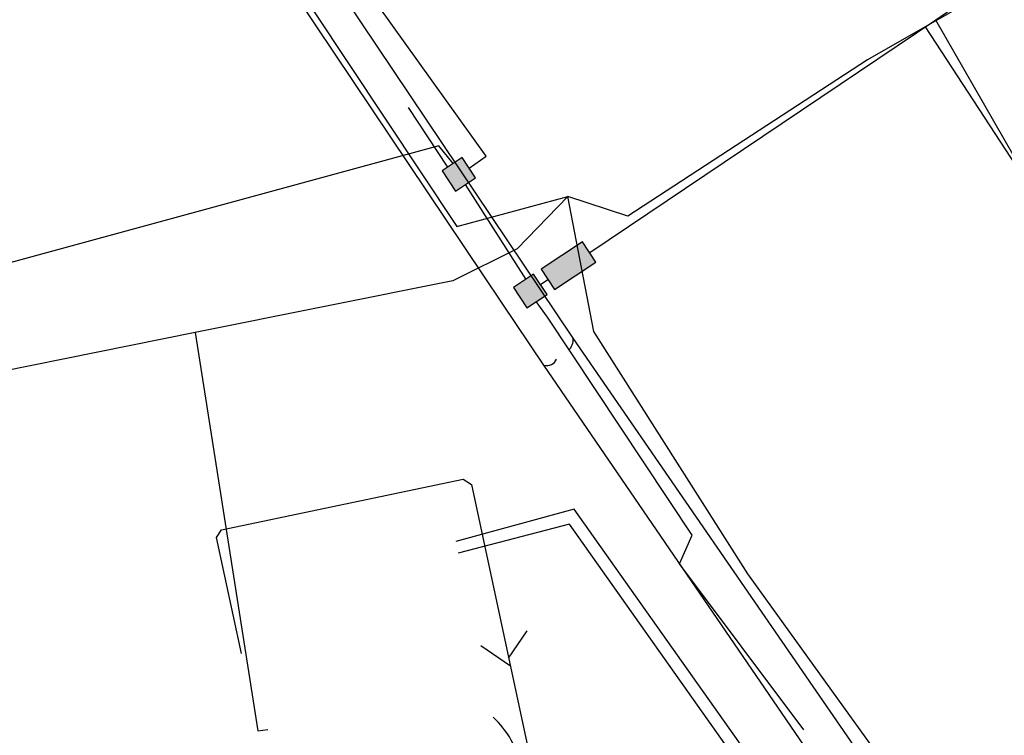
# Model space of a CAD drawing. Header units: metres. Extents: x 2695563 to 2696938, y 1260544 to 1262032.
# Tile 54 of 256: x 2695763 to 2695804, y 1261293 to 1261323. Entities that reach past the tile are written whole.
import ezdxf

# ---------------------------------------------------------------- set-up
doc = ezdxf.new("R2010")
doc.units = ezdxf.units.M
doc.linetypes.add('AUSGEZOGEN', pattern=[0])
for name, color, linetype in [('AW_LK_Haltung', 24, 'AUSGEZOGEN'), ('EW_LK_Trasseabs', 1, 'AUSGEZOGEN'), ('FM_LK_SW_BAUWERK', 94, 'AUSGEZOGEN'), ('FM_LK_SW_TRASSEKANTE', 94, 'AUSGEZOGEN'), ('GA_LK_Leitung', 32, 'AUSGEZOGEN'), ('TV_LK_LEITUNG', 92, 'AUSGEZOGEN'), ('WA_LK_Leitung', 171, 'AUSGEZOGEN')]:
    doc.layers.add(name, color=color, linetype=linetype)

# ---------------------------------------------------------------- blocks, each defined once
blk = doc.blocks.new('COMPLEXOBJECT_2152')
at = {"layer": 'EW_LK_Trasseabs', "color": 1, "linetype": 'AUSGEZOGEN', "transparency": 33554687}
blk.add_lwpolyline([(5802.652, 11284.498), (5801.825, 11285.669), (5785.268, 11309.733)], dxfattribs=at)
blk.add_arc((5801.68, 11283.779), 1.209, 349.5666, 36.4851, dxfattribs=at)
blk = doc.blocks.new('COMPLEXOBJECT_2446')
at = {"layer": 'EW_LK_Trasseabs', "color": 1, "linetype": 'AUSGEZOGEN', "transparency": 33554687}
blk.add_lwpolyline([(5785.167, 11277.189), (5784.035, 11287.86), (5783.134, 11291.994)], dxfattribs=at)
blk.add_arc((5779.288, 11291.179), 3.931, 11.969, 47.0651, dxfattribs=at)
blk = doc.blocks.new('COMPLEXOBJECT_2462')
at = {"layer": 'EW_LK_Trasseabs', "color": 1, "linetype": 'AUSGEZOGEN', "transparency": 33554687}
blk.add_line((5785.268, 11309.733), (5770.095, 11332.359), dxfattribs=at)
for centre, radius, start, end in [((5769.722, 11332.021), 0.504, 42.1499, 103.3819), ((5784.685, 11309.668), 0.587, 311.2893, 6.3628)]:
    blk.add_arc(centre, radius, start, end, dxfattribs=at)

msp = doc.modelspace()

# ---------------------------------------------------------------- hatches: boundary and pattern name
at = {"layer": 'FM_LK_SW_BAUWERK', "transparency": 33554687}
for points in [[(2695781.655, 1261317), (2695780.821, 1261316.447), (2695781.374, 1261315.614), (2695782.207, 1261316.167)], [(2695784.918, 1261312.385), (2695785.471, 1261311.551), (2695787.18, 1261312.683), (2695786.627, 1261313.517)], [(2695783.772, 1261311.625), (2695784.324, 1261310.791), (2695785.158, 1261311.344), (2695784.606, 1261312.177)]]:
    msp.add_hatch(color=7, dxfattribs=at).paths.add_polyline_path(points)

# ---------------------------------------------------------------- linework, layer by layer
at = {"layer": 'AW_LK_Haltung', "color": 24, "linetype": 'AUSGEZOGEN', "transparency": 33554687}
for p, q in [((2695784.326, 1261297.444), (2695783.558, 1261296.317)), ((2695782.428, 1261296.84), (2695783.654, 1261295.999))]:
    msp.add_line(p, q, dxfattribs=at)
msp.add_lwpolyline([(2695772.542, 1261296.507), (2695771.505, 1261301.296), (2695771.709, 1261301.619), (2695781.695, 1261303.714), (2695782.035, 1261303.493), (2695786.055, 1261284.715)], dxfattribs=at)
at = {"layer": 'EW_LK_Trasseabs', "color": 1, "linetype": 'AUSGEZOGEN', "transparency": 33554687}
for p, q in [((2695783.304, 1261310.987), (2695769.644, 1261331.373)), ((2695785.024, 1261308.422), (2695783.304, 1261310.987)), ((2695801.968, 1261283.662), (2695785.024, 1261308.422))]:
    msp.add_line(p, q, dxfattribs=at)
msp.add_arc((2695785.154, 1261308.825), 0.424, 252.1153, 339.0817, dxfattribs=at)
at = {"layer": 'FM_LK_SW_BAUWERK', "color": 94, "transparency": 33554687}
for points in [[(2695781.655, 1261317), (2695780.821, 1261316.447), (2695781.374, 1261315.614), (2695782.207, 1261316.167), (2695781.655, 1261317)], [(2695784.918, 1261312.385), (2695785.471, 1261311.551), (2695787.18, 1261312.683), (2695786.627, 1261313.517), (2695784.918, 1261312.385)], [(2695783.772, 1261311.625), (2695784.324, 1261310.791), (2695785.158, 1261311.344), (2695784.606, 1261312.177), (2695783.772, 1261311.625)]]:
    msp.add_lwpolyline(points, close=True, dxfattribs=at)
at = {"layer": 'FM_LK_SW_TRASSEKANTE', "color": 94, "linetype": 'AUSGEZOGEN', "transparency": 33554687}
for p, q in [((2695809.343, 1261328.328), (2695801.213, 1261322.677)), ((2695801.213, 1261322.677), (2695786.929, 1261313.061)), ((2695781.062, 1261316.607), (2695779.433, 1261319.064)), ((2695781.777, 1261315.881), (2695784.286, 1261311.966)), ((2695784.882, 1261311.761), (2695785.195, 1261311.966))]:
    msp.add_line(p, q, dxfattribs=at)
for points in [[(2695781.944, 1261316.564), (2695782.639, 1261317.053), (2695774.25, 1261328.795), (2695772.522, 1261336.826), (2695771.222, 1261343.417)], [(2695811.383, 1261305.961), (2695809.85, 1261308.54), (2695807.96, 1261311.72), (2695806.54, 1261313.71), (2695805.64, 1261314.98), (2695801.213, 1261322.677)], [(2695781.275, 1261316.749), (2695780.69, 1261317.48), (2695745.19, 1261307.8), (2695740.613, 1261308.635)], [(2695795.76, 1261293.343), (2695790.627, 1261300.206), (2695791.148, 1261301.397), (2695785.183, 1261310.401), (2695784.712, 1261311.048)]]:
    msp.add_lwpolyline(points, dxfattribs=at)
at = {"layer": 'GA_LK_Leitung', "color": 32, "linetype": 'AUSGEZOGEN', "transparency": 33554687}
msp.add_lwpolyline([(2695802.749, 1261283.187), (2695802.644, 1261283.362), (2695802.379, 1261283.205), (2695802.085, 1261283.03), (2695800.188, 1261281.905), (2695786.082, 1261301.843), (2695781.492, 1261300.645)], dxfattribs=at)
at = {"layer": 'TV_LK_LEITUNG', "color": 92, "linetype": 'AUSGEZOGEN', "transparency": 33554687}
msp.add_line((2695800.779, 1261322.406), (2695806.063, 1261314.288), dxfattribs=at)
for points in [[(2695765.172, 1261350.45), (2695769.596, 1261331.998), (2695781.433, 1261314.15), (2695786.018, 1261315.385)], [(2695816.756, 1261333.636), (2695804.714, 1261324.655), (2695800.779, 1261322.406)], [(2695800.779, 1261322.406), (2695798.39, 1261321.041), (2695788.499, 1261314.573), (2695786.018, 1261315.385)], [(2695786.018, 1261315.385), (2695783.926, 1261313.232), (2695781.265, 1261311.903), (2695770.63, 1261309.765)], [(2695806.226, 1261284.67), (2695802.055, 1261287.843), (2695793.449, 1261299.794), (2695787.09, 1261309.816), (2695786.018, 1261315.385)], [(2695770.63, 1261309.765), (2695758.478, 1261307.321), (2695748.498, 1261307.385)], [(2695770.63, 1261309.765), (2695773.208, 1261293.301), (2695773.626, 1261293.358)]]:
    msp.add_lwpolyline(points, dxfattribs=at)
at = {"layer": 'WA_LK_Leitung', "color": 7, "linetype": 'AUSGEZOGEN', "transparency": 33554687}
msp.add_lwpolyline([(2695799.08, 1261284.362), (2695786.273, 1261302.472), (2695781.388, 1261301.134)], dxfattribs=at)

# ---------------------------------------------------------------- block references
at = {"layer": 'EW_LK_Trasseabs', "color": 1, "linetype": 'AUSGEZOGEN', "lineweight": -3, "transparency": 33554687}
for name in ['COMPLEXOBJECT_2462', 'COMPLEXOBJECT_2152', 'COMPLEXOBJECT_2446']:
    msp.add_blockref(name, (2690000.97, 1249999.81), dxfattribs=at)

doc.saveas('drawing.dxf')
